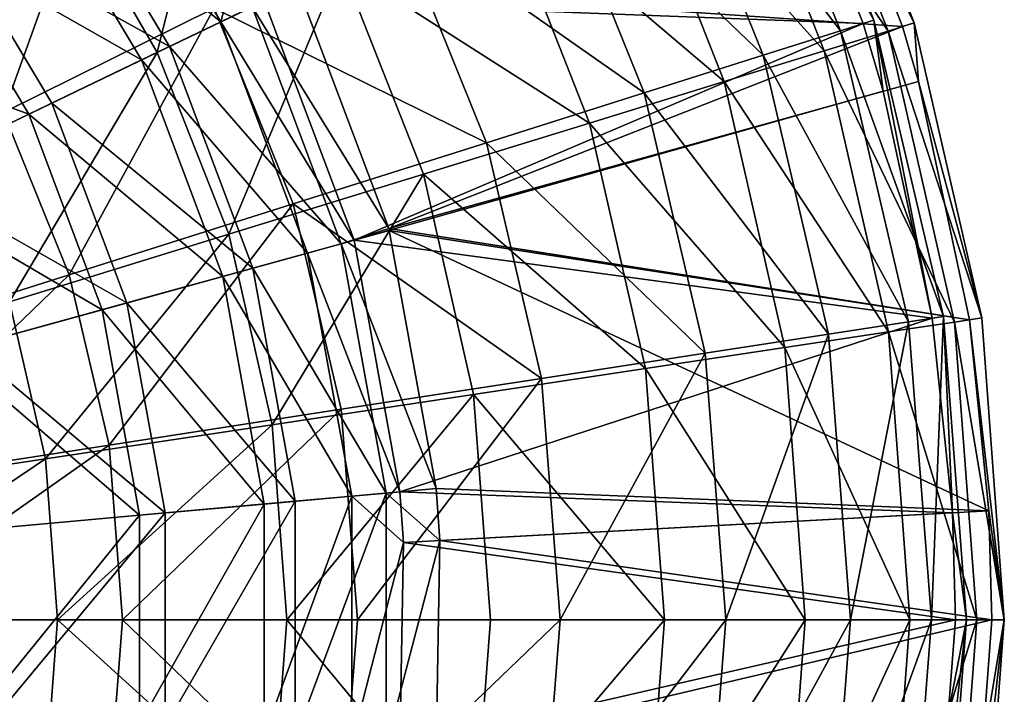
# Model space of a CAD drawing. Extents: x 1 to 221, y -110 to 110.
# Tile 256 of 256: x 168 to 221, y -4 to 33. Entities that reach past the tile are written whole.
import ezdxf

# ---------------------------------------------------------------- set-up
doc = ezdxf.new("R2010")
doc.units = 0
doc.header["$LTSCALE"] = 25.4
doc.layers.get('0').update_dxf_attribs({"color": 13, "linetype": 'CONTINUOUS'})

# ---------------------------------------------------------------- blocks, each defined once
blk = doc.blocks.new('PEAR-L-8671_STL_2')
at = {"color": 7}
mesh = blk.add_polyface(dxfattribs=at)
corners = [(207.367, 47.637, 123.551), (213.511, 32.392, 123.551), (180.979, 33.625, 385.142)]
mesh.append_faces([[corners[k] for k in face] for face in [(0, 1, 2)]], dxfattribs={"color": 7})
mesh = blk.add_polyface(dxfattribs=at)
corners = [(214.096, 32.577, 107.031), (206.201, 47.06, 90.612), (212.271, 32, 90.612), (207.917, 47.909, 107.031)]
mesh.append_faces([[corners[k] for k in face] for face in [(0, 1, 2), (1, 0, 3)]], dxfattribs={"vtx0": -1, "color": 7})
mesh = blk.add_polyface(dxfattribs=at)
corners = [(207.367, 47.637, 123.551), (214.096, 32.577, 107.031), (213.511, 32.392, 123.551), (207.917, 47.909, 107.031)]
mesh.append_faces([[corners[k] for k in face] for face in [(0, 1, 2), (1, 0, 3)]], dxfattribs={"vtx0": -1, "color": 7})
mesh = blk.add_polyface(dxfattribs=at)
corners = [(208.932, 47.086, 92.993), (216.285, 32.428, 108.356), (214.858, 31.987, 92.993), (210.278, 47.734, 108.356)]
mesh.append_faces([[corners[k] for k in face] for face in [(0, 1, 2), (1, 0, 3)]], dxfattribs={"vtx0": -1, "color": 7})
mesh = blk.add_polyface(dxfattribs=at)
corners = [(216.285, 32.428, 108.356), (209.673, 47.443, 123.777), (215.644, 32.23, 123.777), (210.278, 47.734, 108.356)]
mesh.append_faces([[corners[k] for k in face] for face in [(0, 1, 2), (1, 0, 3)]], dxfattribs={"vtx0": -1, "color": 7})
mesh = blk.add_polyface(dxfattribs=at)
corners = [(209.673, 47.443, 123.777), (182.769, 34.487, 385.369), (215.644, 32.23, 123.777)]
mesh.append_faces([[corners[k] for k in face] for face in [(0, 1, 2)]], dxfattribs={"color": 7})
mesh = blk.add_polyface(dxfattribs=at)
corners = [(212.271, 32, 90.612), (202.262, 45.109, 74.677), (208.08, 30.673, 74.677), (206.201, 47.06, 90.612)]
mesh.append_faces([[corners[k] for k in face] for face in [(0, 1, 2), (1, 0, 3)]], dxfattribs={"vtx0": -1, "color": 7})
mesh = blk.add_polyface(dxfattribs=at)
corners = [(205.663, 45.512, 77.989), (214.858, 31.987, 92.993), (211.391, 30.918, 77.989), (208.932, 47.086, 92.993)]
mesh.append_faces([[corners[k] for k in face] for face in [(0, 1, 2), (1, 0, 3)]], dxfattribs={"vtx0": -1, "color": 7})
mesh = blk.add_polyface(dxfattribs=at)
corners = [(179.004, 46.257, 38.021), (175.176, 30.83, 27.253), (169.866, 40.027, 27.253), (185.14, 35.628, 38.021)]
mesh.append_faces([[corners[k] for k in face] for face in [(0, 1, 2), (1, 0, 3)]], dxfattribs={"vtx0": -1, "color": 7})
mesh = blk.add_polyface(dxfattribs=at)
corners = [(200.535, 43.042, 63.641), (211.391, 30.918, 77.989), (205.952, 29.24, 63.641), (205.663, 45.512, 77.989)]
mesh.append_faces([[corners[k] for k in face] for face in [(0, 1, 2), (1, 0, 3)]], dxfattribs={"vtx0": -1, "color": 7})
mesh = blk.add_polyface(dxfattribs=at)
corners = [(180.319, 33.307, 398.817), (169.234, 42.195, 411.604), (175.835, 31.147, 411.604), (173.261, 45.121, 398.817)]
mesh.append_faces([[corners[k] for k in face] for face in [(0, 1, 2), (1, 0, 3)]], dxfattribs={"vtx0": -1, "color": 7})
mesh = blk.add_polyface(dxfattribs=at)
corners = [(208.08, 30.673, 74.677), (196.19, 42.103, 59.598), (201.621, 28.629, 59.598), (202.262, 45.109, 74.677)]
mesh.append_faces([[corners[k] for k in face] for face in [(0, 1, 2), (1, 0, 3)]], dxfattribs={"vtx0": -1, "color": 7})
mesh = blk.add_polyface(dxfattribs=at)
corners = [(167.875, 41.208, 410.486), (178.623, 32.49, 398.129), (174.322, 30.418, 410.486), (171.738, 44.015, 398.129)]
mesh.append_faces([[corners[k] for k in face] for face in [(0, 1, 2), (1, 0, 3)]], dxfattribs={"vtx0": -1, "color": 7})
mesh = blk.add_polyface(dxfattribs=at)
corners = [(171.738, 44.015, 398.129), (179.626, 36.3, 385.142), (178.623, 32.49, 398.129)]
mesh.append_faces([[corners[k] for k in face] for face in [(0, 1, 2)]], dxfattribs={"color": 7})
mesh = blk.add_polyface(dxfattribs=at)
corners = [(166.831, 27.566, 22.885), (172.406, 43.082, 33.396), (161.971, 35.742, 22.885), (178.265, 33.227, 33.396)]
mesh.append_faces([[corners[k] for k in face] for face in [(0, 1, 2), (1, 0, 3)]], dxfattribs={"vtx0": -1, "color": 7})
mesh = blk.add_polyface(dxfattribs=at)
corners = [(193.649, 39.726, 50.23), (205.952, 29.24, 63.641), (198.649, 26.988, 50.23), (200.535, 43.042, 63.641)]
mesh.append_faces([[corners[k] for k in face] for face in [(0, 1, 2), (1, 0, 3)]], dxfattribs={"vtx0": -1, "color": 7})
mesh = blk.add_polyface(dxfattribs=at)
corners = [(175.835, 31.147, 411.604), (163.498, 38.028, 423.351), (169.447, 28.071, 423.351), (169.234, 42.195, 411.604)]
mesh.append_faces([[corners[k] for k in face] for face in [(0, 1, 2), (1, 0, 3)]], dxfattribs={"vtx0": -1, "color": 7})
mesh = blk.add_polyface(dxfattribs=at)
corners = [(201.621, 28.629, 59.598), (188.128, 38.111, 45.73), (193.044, 25.915, 45.73), (196.19, 42.103, 59.598)]
mesh.append_faces([[corners[k] for k in face] for face in [(0, 1, 2), (1, 0, 3)]], dxfattribs={"vtx0": -1, "color": 7})
mesh = blk.add_polyface(dxfattribs=at)
corners = [(162.376, 37.213, 421.856), (174.322, 30.418, 410.486), (168.198, 27.469, 421.856), (167.875, 41.208, 410.486)]
mesh.append_faces([[corners[k] for k in face] for face in [(0, 1, 2), (1, 0, 3)]], dxfattribs={"vtx0": -1, "color": 7})
mesh = blk.add_polyface(dxfattribs=at)
corners = [(169.866, 40.027, 27.253), (163.952, 25.425, 18.138), (159.573, 33.009, 18.138), (175.176, 30.83, 27.253)]
mesh.append_faces([[corners[k] for k in face] for face in [(0, 1, 2), (1, 0, 3)]], dxfattribs={"vtx0": -1, "color": 7})
mesh = blk.add_polyface(dxfattribs=at)
corners = [(185.14, 35.628, 38.021), (198.649, 26.988, 50.23), (189.624, 24.204, 38.021), (193.649, 39.726, 50.23)]
mesh.append_faces([[corners[k] for k in face] for face in [(0, 1, 2), (1, 0, 3)]], dxfattribs={"vtx0": -1, "color": 7})
mesh = blk.add_polyface(dxfattribs=at)
corners = [(161.345, 24.169, 433.715), (163.498, 38.028, 423.351), (156.223, 32.743, 433.715), (169.447, 28.071, 423.351)]
mesh.append_faces([[corners[k] for k in face] for face in [(0, 1, 2), (1, 0, 3)]], dxfattribs={"vtx0": -1, "color": 7})
mesh = blk.add_polyface(dxfattribs=at)
corners = [(193.044, 25.915, 45.73), (178.265, 33.227, 33.396), (182.551, 22.594, 33.396), (188.128, 38.111, 45.73)]
mesh.append_faces([[corners[k] for k in face] for face in [(0, 1, 2), (1, 0, 3)]], dxfattribs={"vtx0": -1, "color": 7})
mesh = blk.add_polyface(dxfattribs=at)
corners = [(155.4, 32.144, 431.913), (168.198, 27.469, 421.856), (160.429, 23.728, 431.913), (162.376, 37.213, 421.856)]
mesh.append_faces([[corners[k] for k in face] for face in [(0, 1, 2), (1, 0, 3)]], dxfattribs={"vtx0": -1, "color": 7})
mesh = blk.add_polyface(dxfattribs=at)
corners = [(179.626, 36.3, 385.142), (180.979, 33.625, 385.142), (178.623, 32.49, 398.129)]
mesh.append_faces([[corners[k] for k in face] for face in [(0, 1, 2)]], dxfattribs={"color": 7})
mesh = blk.add_polyface(dxfattribs=at)
corners = [(185.14, 35.628, 38.021), (179.056, 20.944, 27.253), (175.176, 30.83, 27.253), (189.624, 24.204, 38.021)]
mesh.append_faces([[corners[k] for k in face] for face in [(0, 1, 2), (1, 0, 3)]], dxfattribs={"vtx0": -1, "color": 7})
mesh = blk.add_polyface(dxfattribs=at)
corners = [(187.744, 21.264, 385.369), (180.319, 33.307, 398.817), (185.155, 20.422, 398.817), (182.769, 34.487, 385.369)]
mesh.append_faces([[corners[k] for k in face] for face in [(0, 1, 2), (1, 0, 3)]], dxfattribs={"vtx0": -1, "color": 7})
mesh = blk.add_polyface(dxfattribs=at)
corners = [(182.769, 34.487, 385.369), (187.744, 21.264, 385.369), (215.644, 32.23, 123.777)]
mesh.append_faces([[corners[k] for k in face] for face in [(0, 1, 2)]], dxfattribs={"color": 7})
mesh = blk.add_polyface(dxfattribs=at)
corners = [(170.387, 18.744, 22.885), (178.265, 33.227, 33.396), (166.831, 27.566, 22.885), (182.551, 22.594, 33.396)]
mesh.append_faces([[corners[k] for k in face] for face in [(0, 1, 2), (1, 0, 3)]], dxfattribs={"vtx0": -1, "color": 7})
mesh = blk.add_polyface(dxfattribs=at)
corners = [(185.155, 20.422, 398.817), (175.835, 31.147, 411.604), (180.357, 19.098, 411.604), (180.319, 33.307, 398.817)]
mesh.append_faces([[corners[k] for k in face] for face in [(0, 1, 2), (1, 0, 3)]], dxfattribs={"vtx0": -1, "color": 7})
mesh = blk.add_polyface(dxfattribs=at)
corners = [(178.623, 32.49, 398.129), (185.861, 20.617, 385.142), (183.34, 19.921, 398.129), (180.979, 33.625, 385.142)]
mesh.append_faces([[corners[k] for k in face] for face in [(0, 1, 2), (1, 0, 3)]], dxfattribs={"vtx0": -1, "color": 7})
mesh = blk.add_polyface(dxfattribs=at)
corners = [(180.979, 33.625, 385.142), (213.511, 32.392, 123.551), (185.861, 20.617, 385.142)]
mesh.append_faces([[corners[k] for k in face] for face in [(0, 1, 2)]], dxfattribs={"color": 7})
mesh = blk.add_polyface(dxfattribs=at)
corners = [(174.322, 30.418, 410.486), (183.34, 19.921, 398.129), (178.738, 18.651, 410.486), (178.623, 32.49, 398.129)]
mesh.append_faces([[corners[k] for k in face] for face in [(0, 1, 2), (1, 0, 3)]], dxfattribs={"vtx0": -1, "color": 7})
mesh = blk.add_polyface(dxfattribs=at)
corners = [(213.511, 32.392, 123.551), (214.601, 28.721, 123.551), (185.861, 20.617, 385.142)]
mesh.append_faces([[corners[k] for k in face] for face in [(0, 1, 2)]], dxfattribs={"color": 7})
mesh = blk.add_polyface(dxfattribs=at)
corners = [(215.644, 32.23, 123.777), (187.744, 21.264, 385.369), (216.516, 29.253, 123.777)]
mesh.append_faces([[corners[k] for k in face] for face in [(0, 1, 2)]], dxfattribs={"color": 7})
mesh = blk.add_polyface(dxfattribs=at)
corners = [(217.862, 16.482, 107.031), (212.271, 32, 90.612), (215.971, 16.189, 90.612), (214.096, 32.577, 107.031)]
mesh.append_faces([[corners[k] for k in face] for face in [(0, 1, 2), (1, 0, 3)]], dxfattribs={"vtx0": -1, "color": 7})
mesh = blk.add_polyface(dxfattribs=at)
corners = [(214.096, 32.577, 107.031), (214.601, 28.721, 123.551), (213.511, 32.392, 123.551)]
mesh.append_faces([[corners[k] for k in face] for face in [(0, 1, 2)]], dxfattribs={"color": 7})
mesh = blk.add_polyface(dxfattribs=at)
corners = [(214.096, 32.577, 107.031), (217.862, 16.482, 107.031), (217.256, 16.388, 123.551)]
mesh.append_faces([[corners[k] for k in face] for face in [(0, 1, 2)]], dxfattribs={"color": 7})
mesh = blk.add_polyface(dxfattribs=at)
corners = [(214.096, 32.577, 107.031), (217.256, 16.388, 123.551), (214.601, 28.721, 123.551)]
mesh.append_faces([[corners[k] for k in face] for face in [(0, 1, 2)]], dxfattribs={"color": 7})
mesh = blk.add_polyface(dxfattribs=at)
corners = [(214.858, 31.987, 92.993), (219.944, 16.397, 108.356), (218.467, 16.174, 92.993), (216.285, 32.428, 108.356)]
mesh.append_faces([[corners[k] for k in face] for face in [(0, 1, 2), (1, 0, 3)]], dxfattribs={"vtx0": -1, "color": 7})
mesh = blk.add_polyface(dxfattribs=at)
corners = [(216.285, 32.428, 108.356), (215.644, 32.23, 123.777), (216.516, 29.253, 123.777)]
mesh.append_faces([[corners[k] for k in face] for face in [(0, 1, 2)]], dxfattribs={"color": 7})
mesh = blk.add_polyface(dxfattribs=at)
corners = [(216.285, 32.428, 108.356), (216.516, 29.253, 123.777), (219.944, 16.397, 108.356)]
mesh.append_faces([[corners[k] for k in face] for face in [(0, 1, 2)]], dxfattribs={"color": 7})
mesh = blk.add_polyface(dxfattribs=at)
corners = [(215.971, 16.189, 90.612), (208.08, 30.673, 74.677), (211.626, 15.518, 74.677), (212.271, 32, 90.612)]
mesh.append_faces([[corners[k] for k in face] for face in [(0, 1, 2), (1, 0, 3)]], dxfattribs={"vtx0": -1, "color": 7})
mesh = blk.add_polyface(dxfattribs=at)
corners = [(211.391, 30.918, 77.989), (218.467, 16.174, 92.993), (214.879, 15.634, 77.989), (214.858, 31.987, 92.993)]
mesh.append_faces([[corners[k] for k in face] for face in [(0, 1, 2), (1, 0, 3)]], dxfattribs={"vtx0": -1, "color": 7})
mesh = blk.add_polyface(dxfattribs=at)
corners = [(180.357, 19.098, 411.604), (169.447, 28.071, 423.351), (173.523, 17.212, 423.351), (175.835, 31.147, 411.604)]
mesh.append_faces([[corners[k] for k in face] for face in [(0, 1, 2), (1, 0, 3)]], dxfattribs={"vtx0": -1, "color": 7})
mesh = blk.add_polyface(dxfattribs=at)
corners = [(175.176, 30.83, 27.253), (167.152, 17.272, 18.138), (163.952, 25.425, 18.138), (179.056, 20.944, 27.253)]
mesh.append_faces([[corners[k] for k in face] for face in [(0, 1, 2), (1, 0, 3)]], dxfattribs={"vtx0": -1, "color": 7})
mesh = blk.add_polyface(dxfattribs=at)
corners = [(211.626, 15.518, 74.677), (201.621, 28.629, 59.598), (204.931, 14.484, 59.598), (208.08, 30.673, 74.677)]
mesh.append_faces([[corners[k] for k in face] for face in [(0, 1, 2), (1, 0, 3)]], dxfattribs={"vtx0": -1, "color": 7})
mesh = blk.add_polyface(dxfattribs=at)
corners = [(205.952, 29.24, 63.641), (214.879, 15.634, 77.989), (209.251, 14.785, 63.641), (211.391, 30.918, 77.989)]
mesh.append_faces([[corners[k] for k in face] for face in [(0, 1, 2), (1, 0, 3)]], dxfattribs={"vtx0": -1, "color": 7})
mesh = blk.add_polyface(dxfattribs=at)
corners = [(168.198, 27.469, 421.856), (178.738, 18.651, 410.486), (172.186, 16.843, 421.856), (174.322, 30.418, 410.486)]
mesh.append_faces([[corners[k] for k in face] for face in [(0, 1, 2), (1, 0, 3)]], dxfattribs={"vtx0": -1, "color": 7})
mesh = blk.add_polyface(dxfattribs=at)
corners = [(216.516, 29.253, 123.777), (187.744, 21.264, 385.369), (219.28, 16.297, 123.777)]
mesh.append_faces([[corners[k] for k in face] for face in [(0, 1, 2)]], dxfattribs={"color": 7})
mesh = blk.add_polyface(dxfattribs=at)
corners = [(198.649, 26.988, 50.23), (209.251, 14.785, 63.641), (201.694, 13.646, 50.23), (205.952, 29.24, 63.641)]
mesh.append_faces([[corners[k] for k in face] for face in [(0, 1, 2), (1, 0, 3)]], dxfattribs={"vtx0": -1, "color": 7})
mesh = blk.add_polyface(dxfattribs=at)
corners = [(216.516, 29.253, 123.777), (219.28, 16.297, 123.777), (219.944, 16.397, 108.356)]
mesh.append_faces([[corners[k] for k in face] for face in [(0, 1, 2)]], dxfattribs={"color": 7})
mesh = blk.add_polyface(dxfattribs=at)
corners = [(214.601, 28.721, 123.551), (217.256, 16.388, 123.551), (185.861, 20.617, 385.142)]
mesh.append_faces([[corners[k] for k in face] for face in [(0, 1, 2)]], dxfattribs={"color": 7})
mesh = blk.add_polyface(dxfattribs=at)
corners = [(204.931, 14.484, 59.598), (193.044, 25.915, 45.73), (196.04, 13.111, 45.73), (201.621, 28.629, 59.598)]
mesh.append_faces([[corners[k] for k in face] for face in [(0, 1, 2), (1, 0, 3)]], dxfattribs={"vtx0": -1, "color": 7})
mesh = blk.add_polyface(dxfattribs=at)
corners = [(173.523, 17.212, 423.351), (161.345, 24.169, 433.715), (164.854, 14.82, 433.715), (169.447, 28.071, 423.351)]
mesh.append_faces([[corners[k] for k in face] for face in [(0, 1, 2), (1, 0, 3)]], dxfattribs={"vtx0": -1, "color": 7})
mesh = blk.add_polyface(dxfattribs=at)
corners = [(156.836, 14.456, 14.444), (166.831, 27.566, 22.885), (154.094, 21.26, 14.444), (170.387, 18.744, 22.885)]
mesh.append_faces([[corners[k] for k in face] for face in [(0, 1, 2), (1, 0, 3)]], dxfattribs={"vtx0": -1, "color": 7})
mesh = blk.add_polyface(dxfattribs=at)
corners = [(160.429, 23.728, 431.913), (172.186, 16.843, 421.856), (163.874, 14.549, 431.913), (168.198, 27.469, 421.856)]
mesh.append_faces([[corners[k] for k in face] for face in [(0, 1, 2), (1, 0, 3)]], dxfattribs={"vtx0": -1, "color": 7})
mesh = blk.add_polyface(dxfattribs=at)
corners = [(189.624, 24.204, 38.021), (201.694, 13.646, 50.23), (192.355, 12.239, 38.021), (198.649, 26.988, 50.23)]
mesh.append_faces([[corners[k] for k in face] for face in [(0, 1, 2), (1, 0, 3)]], dxfattribs={"vtx0": -1, "color": 7})
mesh = blk.add_polyface(dxfattribs=at)
corners = [(196.04, 13.111, 45.73), (182.551, 22.594, 33.396), (185.163, 11.431, 33.396), (193.044, 25.915, 45.73)]
mesh.append_faces([[corners[k] for k in face] for face in [(0, 1, 2), (1, 0, 3)]], dxfattribs={"vtx0": -1, "color": 7})
mesh = blk.add_polyface(dxfattribs=at)
corners = [(189.624, 24.204, 38.021), (181.419, 10.59, 27.253), (179.056, 20.944, 27.253), (192.355, 12.239, 38.021)]
mesh.append_faces([[corners[k] for k in face] for face in [(0, 1, 2), (1, 0, 3)]], dxfattribs={"vtx0": -1, "color": 7})
mesh = blk.add_polyface(dxfattribs=at)
corners = [(172.554, 9.483, 22.885), (182.551, 22.594, 33.396), (170.387, 18.744, 22.885), (185.163, 11.431, 33.396)]
mesh.append_faces([[corners[k] for k in face] for face in [(0, 1, 2), (1, 0, 3)]], dxfattribs={"vtx0": -1, "color": 7})
mesh = blk.add_polyface(dxfattribs=at)
corners = [(179.056, 20.944, 27.253), (169.101, 8.734, 18.138), (167.152, 17.272, 18.138), (181.419, 10.59, 27.253)]
mesh.append_faces([[corners[k] for k in face] for face in [(0, 1, 2), (1, 0, 3)]], dxfattribs={"vtx0": -1, "color": 7})
mesh = blk.add_polyface(dxfattribs=at)
corners = [(187.744, 21.264, 385.369), (185.155, 20.422, 398.817), (187.776, 21.146, 385.369)]
mesh.append_faces([[corners[k] for k in face] for face in [(0, 1, 2)]], dxfattribs={"color": 7})
mesh = blk.add_polyface(dxfattribs=at)
corners = [(190.321, 7.125, 385.369), (185.155, 20.422, 398.817), (187.612, 6.881, 398.817), (187.776, 21.146, 385.369)]
mesh.append_faces([[corners[k] for k in face] for face in [(0, 1, 2), (1, 0, 3)]], dxfattribs={"vtx0": -1, "color": 7})
mesh = blk.add_polyface(dxfattribs=at)
corners = [(187.744, 21.264, 385.369), (187.776, 21.146, 385.369), (219.28, 16.297, 123.777)]
mesh.append_faces([[corners[k] for k in face] for face in [(0, 1, 2)]], dxfattribs={"color": 7})
mesh = blk.add_polyface(dxfattribs=at)
corners = [(187.776, 21.146, 385.369), (190.321, 7.125, 385.369), (220.341, 5.92, 123.777)]
mesh.append_faces([[corners[k] for k in face] for face in [(0, 1, 2)]], dxfattribs={"color": 7})
mesh = blk.add_polyface(dxfattribs=at)
corners = [(187.776, 21.146, 385.369), (220.341, 5.92, 123.777), (219.28, 16.297, 123.777)]
mesh.append_faces([[corners[k] for k in face] for face in [(0, 1, 2)]], dxfattribs={"color": 7})
mesh = blk.add_polyface(dxfattribs=at)
corners = [(187.612, 6.881, 398.817), (180.357, 19.098, 411.604), (182.655, 6.435, 411.604), (185.155, 20.422, 398.817)]
mesh.append_faces([[corners[k] for k in face] for face in [(0, 1, 2), (1, 0, 3)]], dxfattribs={"vtx0": -1, "color": 7})
mesh = blk.add_polyface(dxfattribs=at)
corners = [(183.34, 19.921, 398.129), (188.342, 6.947, 385.142), (185.738, 6.712, 398.129), (185.861, 20.617, 385.142)]
mesh.append_faces([[corners[k] for k in face] for face in [(0, 1, 2), (1, 0, 3)]], dxfattribs={"vtx0": -1, "color": 7})
mesh = blk.add_polyface(dxfattribs=at)
corners = [(185.861, 20.617, 385.142), (217.256, 16.388, 123.551), (188.342, 6.947, 385.142)]
mesh.append_faces([[corners[k] for k in face] for face in [(0, 1, 2)]], dxfattribs={"color": 7})
mesh = blk.add_polyface(dxfattribs=at)
corners = [(178.738, 18.651, 410.486), (185.738, 6.712, 398.129), (180.982, 6.284, 410.486), (183.34, 19.921, 398.129)]
mesh.append_faces([[corners[k] for k in face] for face in [(0, 1, 2), (1, 0, 3)]], dxfattribs={"vtx0": -1, "color": 7})
mesh = blk.add_polyface(dxfattribs=at)
corners = [(158.508, 7.314, 14.444), (170.387, 18.744, 22.885), (156.836, 14.456, 14.444), (172.554, 9.483, 22.885)]
mesh.append_faces([[corners[k] for k in face] for face in [(0, 1, 2), (1, 0, 3)]], dxfattribs={"vtx0": -1, "color": 7})
mesh = blk.add_polyface(dxfattribs=at)
corners = [(182.655, 6.435, 411.604), (173.523, 17.212, 423.351), (175.594, 5.799, 423.351), (180.357, 19.098, 411.604)]
mesh.append_faces([[corners[k] for k in face] for face in [(0, 1, 2), (1, 0, 3)]], dxfattribs={"vtx0": -1, "color": 7})
mesh = blk.add_polyface(dxfattribs=at)
corners = [(172.186, 16.843, 421.856), (180.982, 6.284, 410.486), (174.213, 5.675, 421.856), (178.738, 18.651, 410.486)]
mesh.append_faces([[corners[k] for k in face] for face in [(0, 1, 2), (1, 0, 3)]], dxfattribs={"vtx0": -1, "color": 7})
mesh = blk.add_polyface(dxfattribs=at)
corners = [(167.152, 17.272, 18.138), (155.642, 6.705, 10.856), (154.146, 13.26, 10.856), (169.101, 8.734, 18.138)]
mesh.append_faces([[corners[k] for k in face] for face in [(0, 1, 2), (1, 0, 3)]], dxfattribs={"vtx0": -1, "color": 7})
mesh = blk.add_polyface(dxfattribs=at)
corners = [(175.594, 5.799, 423.351), (164.854, 14.82, 433.715), (166.638, 4.993, 433.715), (173.523, 17.212, 423.351)]
mesh.append_faces([[corners[k] for k in face] for face in [(0, 1, 2), (1, 0, 3)]], dxfattribs={"vtx0": -1, "color": 7})
mesh = blk.add_polyface(dxfattribs=at)
corners = [(163.874, 14.549, 431.913), (174.213, 5.675, 421.856), (165.624, 4.902, 431.913), (172.186, 16.843, 421.856)]
mesh.append_faces([[corners[k] for k in face] for face in [(0, 1, 2), (1, 0, 3)]], dxfattribs={"vtx0": -1, "color": 7})
mesh = blk.add_polyface(dxfattribs=at)
corners = [(217.256, 16.388, 123.551), (218.357, 5.812, 123.551), (188.342, 6.947, 385.142)]
mesh.append_faces([[corners[k] for k in face] for face in [(0, 1, 2)]], dxfattribs={"color": 7})
mesh = blk.add_polyface(dxfattribs=at)
corners = [(215.971, 16.189, 90.612), (212.818, 0, 74.677), (217.214, 0, 90.612), (211.626, 15.518, 74.677)]
mesh.append_faces([[corners[k] for k in face] for face in [(0, 1, 2), (1, 0, 3)]], dxfattribs={"vtx0": -1, "color": 7})
mesh = blk.add_polyface(dxfattribs=at)
corners = [(214.879, 15.634, 77.989), (219.679, 0, 92.993), (216.051, 0, 77.989), (218.467, 16.174, 92.993)]
mesh.append_faces([[corners[k] for k in face] for face in [(0, 1, 2), (1, 0, 3)]], dxfattribs={"vtx0": -1, "color": 7})
mesh = blk.add_polyface(dxfattribs=at)
corners = [(217.862, 16.482, 107.031), (217.214, 0, 90.612), (219.128, 0, 107.031), (215.971, 16.189, 90.612)]
mesh.append_faces([[corners[k] for k in face] for face in [(0, 1, 2), (1, 0, 3)]], dxfattribs={"vtx0": -1, "color": 7})
mesh = blk.add_polyface(dxfattribs=at)
corners = [(217.862, 16.482, 107.031), (218.357, 5.812, 123.551), (217.256, 16.388, 123.551)]
mesh.append_faces([[corners[k] for k in face] for face in [(0, 1, 2)]], dxfattribs={"color": 7})
mesh = blk.add_polyface(dxfattribs=at)
corners = [(217.862, 16.482, 107.031), (219.128, 0, 107.031), (218.357, 5.812, 123.551)]
mesh.append_faces([[corners[k] for k in face] for face in [(0, 1, 2)]], dxfattribs={"color": 7})
mesh = blk.add_polyface(dxfattribs=at)
corners = [(218.467, 16.174, 92.993), (221.173, 0, 108.356), (219.679, 0, 92.993), (219.944, 16.397, 108.356)]
mesh.append_faces([[corners[k] for k in face] for face in [(0, 1, 2), (1, 0, 3)]], dxfattribs={"vtx0": -1, "color": 7})
mesh = blk.add_polyface(dxfattribs=at)
corners = [(219.944, 16.397, 108.356), (219.28, 16.297, 123.777), (221.173, 0, 108.356)]
mesh.append_faces([[corners[k] for k in face] for face in [(0, 1, 2)]], dxfattribs={"color": 7})
mesh = blk.add_polyface(dxfattribs=at)
corners = [(219.28, 16.297, 123.777), (220.341, 5.92, 123.777), (221.173, 0, 108.356)]
mesh.append_faces([[corners[k] for k in face] for face in [(0, 1, 2)]], dxfattribs={"color": 7})
mesh = blk.add_polyface(dxfattribs=at)
corners = [(211.626, 15.518, 74.677), (206.043, 0, 59.598), (212.818, 0, 74.677), (204.931, 14.484, 59.598)]
mesh.append_faces([[corners[k] for k in face] for face in [(0, 1, 2), (1, 0, 3)]], dxfattribs={"vtx0": -1, "color": 7})
mesh = blk.add_polyface(dxfattribs=at)
corners = [(209.251, 14.785, 63.641), (216.051, 0, 77.989), (210.359, 0, 63.641), (214.879, 15.634, 77.989)]
mesh.append_faces([[corners[k] for k in face] for face in [(0, 1, 2), (1, 0, 3)]], dxfattribs={"vtx0": -1, "color": 7})
mesh = blk.add_polyface(dxfattribs=at)
corners = [(204.931, 14.484, 59.598), (197.047, 0, 45.73), (206.043, 0, 59.598), (196.04, 13.111, 45.73)]
mesh.append_faces([[corners[k] for k in face] for face in [(0, 1, 2), (1, 0, 3)]], dxfattribs={"vtx0": -1, "color": 7})
mesh = blk.add_polyface(dxfattribs=at)
corners = [(201.694, 13.646, 50.23), (210.359, 0, 63.641), (202.716, 0, 50.23), (209.251, 14.785, 63.641)]
mesh.append_faces([[corners[k] for k in face] for face in [(0, 1, 2), (1, 0, 3)]], dxfattribs={"vtx0": -1, "color": 7})
mesh = blk.add_polyface(dxfattribs=at)
corners = [(192.355, 12.239, 38.021), (202.716, 0, 50.23), (193.272, 0, 38.021), (201.694, 13.646, 50.23)]
mesh.append_faces([[corners[k] for k in face] for face in [(0, 1, 2), (1, 0, 3)]], dxfattribs={"vtx0": -1, "color": 7})
mesh = blk.add_polyface(dxfattribs=at)
corners = [(196.04, 13.111, 45.73), (186.041, 0, 33.396), (197.047, 0, 45.73), (185.163, 11.431, 33.396)]
mesh.append_faces([[corners[k] for k in face] for face in [(0, 1, 2), (1, 0, 3)]], dxfattribs={"vtx0": -1, "color": 7})
mesh = blk.add_polyface(dxfattribs=at)
corners = [(192.355, 12.239, 38.021), (182.212, 0, 27.253), (181.419, 10.59, 27.253), (193.272, 0, 38.021)]
mesh.append_faces([[corners[k] for k in face] for face in [(0, 1, 2), (1, 0, 3)]], dxfattribs={"vtx0": -1, "color": 7})
mesh = blk.add_polyface(dxfattribs=at)
corners = [(173.282, 0, 22.885), (185.163, 11.431, 33.396), (172.554, 9.483, 22.885), (186.041, 0, 33.396)]
mesh.append_faces([[corners[k] for k in face] for face in [(0, 1, 2), (1, 0, 3)]], dxfattribs={"vtx0": -1, "color": 7})
mesh = blk.add_polyface(dxfattribs=at)
corners = [(181.419, 10.59, 27.253), (169.755, 0, 18.138), (169.101, 8.734, 18.138), (182.212, 0, 27.253)]
mesh.append_faces([[corners[k] for k in face] for face in [(0, 1, 2), (1, 0, 3)]], dxfattribs={"vtx0": -1, "color": 7})
mesh = blk.add_polyface(dxfattribs=at)
corners = [(159.069, 0, 14.444), (172.554, 9.483, 22.885), (158.508, 7.314, 14.444), (173.282, 0, 22.885)]
mesh.append_faces([[corners[k] for k in face] for face in [(0, 1, 2), (1, 0, 3)]], dxfattribs={"vtx0": -1, "color": 7})
mesh = blk.add_polyface(dxfattribs=at)
corners = [(169.101, 8.734, 18.138), (156.145, 0, 10.856), (155.642, 6.705, 10.856), (169.755, 0, 18.138)]
mesh.append_faces([[corners[k] for k in face] for face in [(0, 1, 2), (1, 0, 3)]], dxfattribs={"vtx0": -1, "color": 7})
mesh = blk.add_polyface(dxfattribs=at)
corners = [(190.321, 7.125, 385.369), (187.612, 6.881, 398.817), (190.524, 4.303, 385.369)]
mesh.append_faces([[corners[k] for k in face] for face in [(0, 1, 2)]], dxfattribs={"color": 7})
mesh = blk.add_polyface(dxfattribs=at)
corners = [(190.321, 7.125, 385.369), (190.524, 4.303, 385.369), (220.341, 5.92, 123.777)]
mesh.append_faces([[corners[k] for k in face] for face in [(0, 1, 2)]], dxfattribs={"color": 7})
mesh = blk.add_polyface(dxfattribs=at)
corners = [(182.655, 6.435, 411.604), (175.594, -5.799, 423.351), (182.655, -6.435, 411.604), (175.594, 5.799, 423.351)]
mesh.append_faces([[corners[k] for k in face] for face in [(0, 1, 2), (1, 0, 3)]], dxfattribs={"vtx0": -1, "color": 7})
mesh = blk.add_polyface(dxfattribs=at)
corners = [(180.982, -6.284, 410.486), (185.738, 6.712, 398.129), (185.738, -6.712, 398.129), (180.982, 6.284, 410.486)]
mesh.append_faces([[corners[k] for k in face] for face in [(0, 1, 2), (1, 0, 3)]], dxfattribs={"vtx0": -1, "color": 7})
mesh = blk.add_polyface(dxfattribs=at)
corners = [(187.612, 6.881, 398.817), (182.655, -6.435, 411.604), (187.612, -6.881, 398.817), (182.655, 6.435, 411.604)]
mesh.append_faces([[corners[k] for k in face] for face in [(0, 1, 2), (1, 0, 3)]], dxfattribs={"vtx0": -1, "color": 7})
mesh = blk.add_polyface(dxfattribs=at)
corners = [(188.342, 6.947, 385.142), (188.54, 4.196, 385.142), (185.738, 6.712, 398.129)]
mesh.append_faces([[corners[k] for k in face] for face in [(0, 1, 2)]], dxfattribs={"color": 7})
mesh = blk.add_polyface(dxfattribs=at)
corners = [(185.738, 6.712, 398.129), (188.54, 4.196, 385.142), (185.738, -6.712, 398.129)]
mesh.append_faces([[corners[k] for k in face] for face in [(0, 1, 2)]], dxfattribs={"color": 7})
mesh = blk.add_polyface(dxfattribs=at)
corners = [(187.612, 6.881, 398.817), (187.612, -6.881, 398.817), (190.524, 4.303, 385.369)]
mesh.append_faces([[corners[k] for k in face] for face in [(0, 1, 2)]], dxfattribs={"color": 7})
mesh = blk.add_polyface(dxfattribs=at)
corners = [(188.342, 6.947, 385.142), (218.357, 5.812, 123.551), (188.54, 4.196, 385.142)]
mesh.append_faces([[corners[k] for k in face] for face in [(0, 1, 2)]], dxfattribs={"color": 7})
mesh = blk.add_polyface(dxfattribs=at)
corners = [(174.213, -5.675, 421.856), (180.982, 6.284, 410.486), (180.982, -6.284, 410.486), (174.213, 5.675, 421.856)]
mesh.append_faces([[corners[k] for k in face] for face in [(0, 1, 2), (1, 0, 3)]], dxfattribs={"vtx0": -1, "color": 7})
mesh = blk.add_polyface(dxfattribs=at)
corners = [(220.341, 5.92, 123.777), (190.524, 4.303, 385.369), (220.502, 0, 123.777)]
mesh.append_faces([[corners[k] for k in face] for face in [(0, 1, 2)]], dxfattribs={"color": 7})
mesh = blk.add_polyface(dxfattribs=at)
corners = [(220.341, 5.92, 123.777), (220.502, 0, 123.777), (221.173, 0, 108.356)]
mesh.append_faces([[corners[k] for k in face] for face in [(0, 1, 2)]], dxfattribs={"color": 7})
mesh = blk.add_polyface(dxfattribs=at)
corners = [(165.624, -4.902, 431.913), (174.213, 5.675, 421.856), (174.213, -5.675, 421.856), (165.624, 4.902, 431.913)]
mesh.append_faces([[corners[k] for k in face] for face in [(0, 1, 2), (1, 0, 3)]], dxfattribs={"vtx0": -1, "color": 7})
mesh = blk.add_polyface(dxfattribs=at)
corners = [(175.594, 5.799, 423.351), (166.638, -4.993, 433.715), (175.594, -5.799, 423.351), (166.638, 4.993, 433.715)]
mesh.append_faces([[corners[k] for k in face] for face in [(0, 1, 2), (1, 0, 3)]], dxfattribs={"vtx0": -1, "color": 7})
mesh = blk.add_polyface(dxfattribs=at)
corners = [(218.357, 5.812, 123.551), (218.515, 0, 123.551), (188.54, 4.196, 385.142)]
mesh.append_faces([[corners[k] for k in face] for face in [(0, 1, 2)]], dxfattribs={"color": 7})
mesh = blk.add_polyface(dxfattribs=at)
corners = [(218.357, 5.812, 123.551), (219.128, 0, 107.031), (218.515, 0, 123.551)]
mesh.append_faces([[corners[k] for k in face] for face in [(0, 1, 2)]], dxfattribs={"color": 7})
mesh = blk.add_polyface(dxfattribs=at)
corners = [(190.524, 4.303, 385.369), (187.612, -6.881, 398.817), (190.321, -7.125, 385.369)]
mesh.append_faces([[corners[k] for k in face] for face in [(0, 1, 2)]], dxfattribs={"color": 7})
mesh = blk.add_polyface(dxfattribs=at)
corners = [(190.524, 4.303, 385.369), (190.321, -7.125, 385.369), (220.502, 0, 123.777)]
mesh.append_faces([[corners[k] for k in face] for face in [(0, 1, 2)]], dxfattribs={"color": 7})
mesh = blk.add_polyface(dxfattribs=at)
corners = [(188.54, 4.196, 385.142), (188.342, -6.947, 385.142), (185.738, -6.712, 398.129)]
mesh.append_faces([[corners[k] for k in face] for face in [(0, 1, 2)]], dxfattribs={"color": 7})
mesh = blk.add_polyface(dxfattribs=at)
corners = [(188.54, 4.196, 385.142), (218.515, 0, 123.551), (188.342, -6.947, 385.142)]
mesh.append_faces([[corners[k] for k in face] for face in [(0, 1, 2)]], dxfattribs={"color": 7})
mesh = blk.add_polyface(dxfattribs=at)
corners = [(156.145, 0, 10.856), (169.101, -8.734, 18.138), (155.642, -6.705, 10.856), (169.755, 0, 18.138)]
mesh.append_faces([[corners[k] for k in face] for face in [(0, 1, 2), (1, 0, 3)]], dxfattribs={"vtx0": -1, "color": 7})
mesh = blk.add_polyface(dxfattribs=at)
corners = [(172.554, -9.483, 22.885), (159.069, 0, 14.444), (158.508, -7.314, 14.444), (173.282, 0, 22.885)]
mesh.append_faces([[corners[k] for k in face] for face in [(0, 1, 2), (1, 0, 3)]], dxfattribs={"vtx0": -1, "color": 7})
mesh = blk.add_polyface(dxfattribs=at)
corners = [(169.755, 0, 18.138), (181.419, -10.59, 27.253), (169.101, -8.734, 18.138), (182.212, 0, 27.253)]
mesh.append_faces([[corners[k] for k in face] for face in [(0, 1, 2), (1, 0, 3)]], dxfattribs={"vtx0": -1, "color": 7})
mesh = blk.add_polyface(dxfattribs=at)
corners = [(185.163, -11.431, 33.396), (173.282, 0, 22.885), (172.554, -9.483, 22.885), (186.041, 0, 33.396)]
mesh.append_faces([[corners[k] for k in face] for face in [(0, 1, 2), (1, 0, 3)]], dxfattribs={"vtx0": -1, "color": 7})
mesh = blk.add_polyface(dxfattribs=at)
corners = [(182.212, 0, 27.253), (192.355, -12.239, 38.021), (181.419, -10.59, 27.253), (193.272, 0, 38.021)]
mesh.append_faces([[corners[k] for k in face] for face in [(0, 1, 2), (1, 0, 3)]], dxfattribs={"vtx0": -1, "color": 7})
mesh = blk.add_polyface(dxfattribs=at)
corners = [(197.047, 0, 45.73), (185.163, -11.431, 33.396), (196.04, -13.111, 45.73), (186.041, 0, 33.396)]
mesh.append_faces([[corners[k] for k in face] for face in [(0, 1, 2), (1, 0, 3)]], dxfattribs={"vtx0": -1, "color": 7})
mesh = blk.add_polyface(dxfattribs=at)
corners = [(218.515, 0, 123.551), (217.256, -16.388, 123.551), (188.342, -6.947, 385.142)]
mesh.append_faces([[corners[k] for k in face] for face in [(0, 1, 2)]], dxfattribs={"color": 7})
mesh = blk.add_polyface(dxfattribs=at)
corners = [(192.355, -12.239, 38.021), (202.716, 0, 50.23), (201.694, -13.646, 50.23), (193.272, 0, 38.021)]
mesh.append_faces([[corners[k] for k in face] for face in [(0, 1, 2), (1, 0, 3)]], dxfattribs={"vtx0": -1, "color": 7})
mesh = blk.add_polyface(dxfattribs=at)
corners = [(206.043, 0, 59.598), (196.04, -13.111, 45.73), (204.931, -14.484, 59.598), (197.047, 0, 45.73)]
mesh.append_faces([[corners[k] for k in face] for face in [(0, 1, 2), (1, 0, 3)]], dxfattribs={"vtx0": -1, "color": 7})
mesh = blk.add_polyface(dxfattribs=at)
corners = [(201.694, -13.646, 50.23), (210.359, 0, 63.641), (209.251, -14.785, 63.641), (202.716, 0, 50.23)]
mesh.append_faces([[corners[k] for k in face] for face in [(0, 1, 2), (1, 0, 3)]], dxfattribs={"vtx0": -1, "color": 7})
mesh = blk.add_polyface(dxfattribs=at)
corners = [(212.818, 0, 74.677), (204.931, -14.484, 59.598), (211.626, -15.518, 74.677), (206.043, 0, 59.598)]
mesh.append_faces([[corners[k] for k in face] for face in [(0, 1, 2), (1, 0, 3)]], dxfattribs={"vtx0": -1, "color": 7})
mesh = blk.add_polyface(dxfattribs=at)
corners = [(209.251, -14.785, 63.641), (216.051, 0, 77.989), (214.879, -15.634, 77.989), (210.359, 0, 63.641)]
mesh.append_faces([[corners[k] for k in face] for face in [(0, 1, 2), (1, 0, 3)]], dxfattribs={"vtx0": -1, "color": 7})
mesh = blk.add_polyface(dxfattribs=at)
corners = [(217.214, 0, 90.612), (211.626, -15.518, 74.677), (215.971, -16.189, 90.612), (212.818, 0, 74.677)]
mesh.append_faces([[corners[k] for k in face] for face in [(0, 1, 2), (1, 0, 3)]], dxfattribs={"vtx0": -1, "color": 7})
mesh = blk.add_polyface(dxfattribs=at)
corners = [(214.879, -15.634, 77.989), (219.679, 0, 92.993), (218.467, -16.174, 92.993), (216.051, 0, 77.989)]
mesh.append_faces([[corners[k] for k in face] for face in [(0, 1, 2), (1, 0, 3)]], dxfattribs={"vtx0": -1, "color": 7})
mesh = blk.add_polyface(dxfattribs=at)
corners = [(219.128, 0, 107.031), (215.971, -16.189, 90.612), (217.862, -16.482, 107.031), (217.214, 0, 90.612)]
mesh.append_faces([[corners[k] for k in face] for face in [(0, 1, 2), (1, 0, 3)]], dxfattribs={"vtx0": -1, "color": 7})
mesh = blk.add_polyface(dxfattribs=at)
corners = [(217.256, -16.388, 123.551), (219.128, 0, 107.031), (217.862, -16.482, 107.031), (218.515, 0, 123.551)]
mesh.append_faces([[corners[k] for k in face] for face in [(0, 1, 2), (1, 0, 3)]], dxfattribs={"vtx0": -1, "color": 7})
mesh = blk.add_polyface(dxfattribs=at)
corners = [(218.467, -16.174, 92.993), (221.173, 0, 108.356), (219.944, -16.397, 108.356), (219.679, 0, 92.993)]
mesh.append_faces([[corners[k] for k in face] for face in [(0, 1, 2), (1, 0, 3)]], dxfattribs={"vtx0": -1, "color": 7})
mesh = blk.add_polyface(dxfattribs=at)
corners = [(221.173, 0, 108.356), (219.28, -16.297, 123.777), (219.944, -16.397, 108.356), (220.502, 0, 123.777)]
mesh.append_faces([[corners[k] for k in face] for face in [(0, 1, 2), (1, 0, 3)]], dxfattribs={"vtx0": -1, "color": 7})
mesh = blk.add_polyface(dxfattribs=at)
corners = [(220.502, 0, 123.777), (190.321, -7.125, 385.369), (219.28, -16.297, 123.777)]
mesh.append_faces([[corners[k] for k in face] for face in [(0, 1, 2)]], dxfattribs={"color": 7})
blk = doc.blocks.new('GRUPUJ_5')
at = {"color": 0}
blk.add_blockref('PEAR-L-8671_STL_2', (-1.141, 109.708, -1.241), dxfattribs=at)

msp = doc.modelspace()

# ---------------------------------------------------------------- block references
at = {"color": 0}
msp.add_blockref('GRUPUJ_5', (1.141, -109.708, 1.241), dxfattribs=at)

doc.saveas('drawing.dxf')
